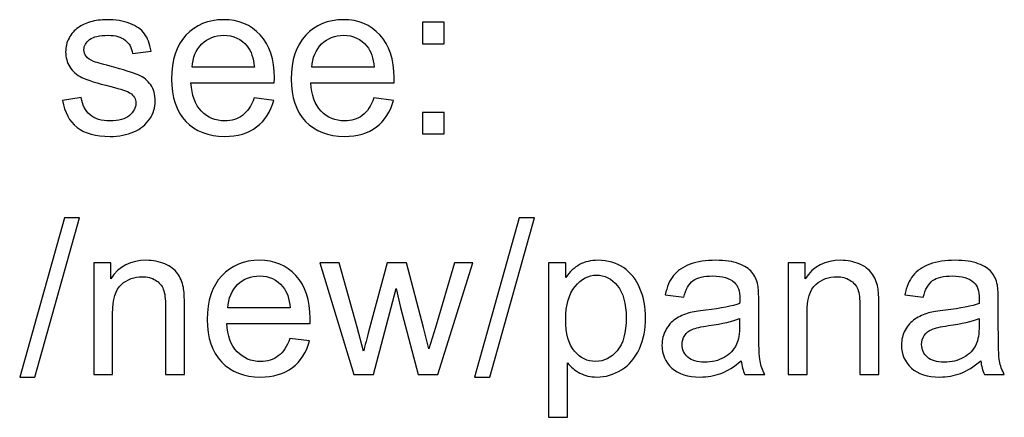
# Model space of a CAD drawing. Header units: inches. Extents: x -3.1 to 14.9, y -9.8 to 5.5.
# Tile 17 of 56: x -0.259 to 0.503, y 4.272 to 4.58. Entities that reach past the tile are written whole.
import ezdxf

# ---------------------------------------------------------------- set-up
doc = ezdxf.new("R2010")
doc.units = ezdxf.units.IN
doc.header["$MEASUREMENT"] = 0
doc.layers.add('Layer 1', color=7, linetype='Continuous')

msp = doc.modelspace()

# ---------------------------------------------------------------- linework, layer by layer
at = {"layer": 'Layer 1', "color": 250}
for points, knots in [([(-0.22625, 4.51743), (-0.22625, 4.51743), (-0.21178, 4.5197), (-0.21178, 4.5197), (-0.21178, 4.5197), (-0.21097, 4.5139), (-0.2087, 4.50945), (-0.20497, 4.50634), (-0.20497, 4.50634), (-0.20128, 4.50326), (-0.19608, 4.5017), (-0.18939, 4.5017), (-0.18939, 4.5017), (-0.18267, 4.5017), (-0.17767, 4.50309), (-0.17442, 4.50581), (-0.17442, 4.50581), (-0.17117, 4.50856), (-0.16953, 4.51178), (-0.16953, 4.51545), (-0.16953, 4.51545), (-0.16953, 4.51878), (-0.17097, 4.52137), (-0.17386, 4.52328), (-0.17386, 4.52328), (-0.17586, 4.52459), (-0.18086, 4.52623), (-0.18883, 4.52823), (-0.18883, 4.52823), (-0.19956, 4.53095), (-0.20703, 4.53328), (-0.21117, 4.53528), (-0.21117, 4.53528), (-0.21531, 4.53726), (-0.21847, 4.54001), (-0.22061, 4.54351), (-0.22061, 4.54351), (-0.22275, 4.54701), (-0.22383, 4.55087), (-0.22383, 4.55509), (-0.22383, 4.55509), (-0.22383, 4.55895), (-0.22294, 4.56251), (-0.22117, 4.56578), (-0.22117, 4.56578), (-0.21942, 4.56909), (-0.217, 4.57181), (-0.21397, 4.57398), (-0.21397, 4.57398), (-0.2117, 4.57565), (-0.20858, 4.57709), (-0.20467, 4.57826), (-0.20467, 4.57826), (-0.20072, 4.57942), (-0.1965, 4.58001), (-0.192, 4.58001), (-0.192, 4.58001), (-0.18522, 4.58001), (-0.17928, 4.57901), (-0.17414, 4.57706), (-0.17414, 4.57706), (-0.169, 4.57512), (-0.16522, 4.57248), (-0.16278, 4.56915), (-0.16278, 4.56915), (-0.16033, 4.56578), (-0.15867, 4.56134), (-0.15775, 4.55576), (-0.15775, 4.55576), (-0.15775, 4.55576), (-0.17206, 4.55378), (-0.17206, 4.55378), (-0.17206, 4.55378), (-0.17272, 4.55823), (-0.17461, 4.5617), (-0.17772, 4.5642), (-0.17772, 4.5642), (-0.18083, 4.5667), (-0.18525, 4.56795), (-0.19094, 4.56795), (-0.19094, 4.56795), (-0.19767, 4.56795), (-0.20247, 4.56684), (-0.20533, 4.56462), (-0.20533, 4.56462), (-0.20822, 4.56239), (-0.20967, 4.55978), (-0.20967, 4.55681), (-0.20967, 4.55681), (-0.20967, 4.55489), (-0.20906, 4.5532), (-0.20786, 4.55167), (-0.20786, 4.55167), (-0.20667, 4.55009), (-0.20481, 4.54881), (-0.20225, 4.54776), (-0.20225, 4.54776), (-0.20078, 4.54723), (-0.19647, 4.54598), (-0.18931, 4.54404), (-0.18931, 4.54404), (-0.17894, 4.54126), (-0.17172, 4.53901), (-0.16764, 4.53723), (-0.16764, 4.53723), (-0.16353, 4.53548), (-0.16031, 4.53289), (-0.15797, 4.52954), (-0.15797, 4.52954), (-0.15564, 4.52617), (-0.15447, 4.52201), (-0.15447, 4.51701), (-0.15447, 4.51701), (-0.15447, 4.51212), (-0.15592, 4.50754), (-0.15875, 4.5032), (-0.15875, 4.5032), (-0.16161, 4.4989), (-0.16572, 4.49556), (-0.17109, 4.4932), (-0.17109, 4.4932), (-0.17644, 4.49084), (-0.18253, 4.48967), (-0.18931, 4.48967), (-0.18931, 4.48967), (-0.20056, 4.48967), (-0.20911, 4.49201), (-0.215, 4.49667), (-0.215, 4.49667), (-0.22089, 4.50134), (-0.22464, 4.50826), (-0.22625, 4.51743)], [0, 0, 0, 0, 0.029412, 0.029412, 0.029412, 0.029412, 0.058824, 0.058824, 0.058824, 0.058824, 0.088235, 0.088235, 0.088235, 0.088235, 0.117647, 0.117647, 0.117647, 0.117647, 0.147059, 0.147059, 0.147059, 0.147059, 0.176471, 0.176471, 0.176471, 0.176471, 0.205882, 0.205882, 0.205882, 0.205882, 0.235294, 0.235294, 0.235294, 0.235294, 0.264706, 0.264706, 0.264706, 0.264706, 0.294118, 0.294118, 0.294118, 0.294118, 0.323529, 0.323529, 0.323529, 0.323529, 0.352941, 0.352941, 0.352941, 0.352941, 0.382353, 0.382353, 0.382353, 0.382353, 0.411765, 0.411765, 0.411765, 0.411765, 0.441176, 0.441176, 0.441176, 0.441176, 0.470588, 0.470588, 0.470588, 0.470588, 0.5, 0.5, 0.5, 0.5, 0.529412, 0.529412, 0.529412, 0.529412, 0.558824, 0.558824, 0.558824, 0.558824, 0.588235, 0.588235, 0.588235, 0.588235, 0.617647, 0.617647, 0.617647, 0.617647, 0.647059, 0.647059, 0.647059, 0.647059, 0.676471, 0.676471, 0.676471, 0.676471, 0.705882, 0.705882, 0.705882, 0.705882, 0.735294, 0.735294, 0.735294, 0.735294, 0.764706, 0.764706, 0.764706, 0.764706, 0.794118, 0.794118, 0.794118, 0.794118, 0.823529, 0.823529, 0.823529, 0.823529, 0.852941, 0.852941, 0.852941, 0.852941, 0.882353, 0.882353, 0.882353, 0.882353, 0.911765, 0.911765, 0.911765, 0.911765, 0.941176, 0.941176, 0.941176, 0.941176, 1, 1, 1, 1]), ([(-0.07792, 4.51945), (-0.07792, 4.51945), (-0.06278, 4.51759), (-0.06278, 4.51759), (-0.06278, 4.51759), (-0.06517, 4.50873), (-0.06958, 4.50187), (-0.07603, 4.49698), (-0.07603, 4.49698), (-0.0825, 4.49212), (-0.09075, 4.48967), (-0.10078, 4.48967), (-0.10078, 4.48967), (-0.11342, 4.48967), (-0.12344, 4.49356), (-0.13083, 4.50134), (-0.13083, 4.50134), (-0.13825, 4.50912), (-0.14194, 4.52004), (-0.14194, 4.53409), (-0.14194, 4.53409), (-0.14194, 4.54865), (-0.13819, 4.55992), (-0.13072, 4.56795), (-0.13072, 4.56795), (-0.12322, 4.57598), (-0.11353, 4.58001), (-0.10158, 4.58001), (-0.10158, 4.58001), (-0.09003, 4.58001), (-0.08058, 4.57606), (-0.07328, 4.5682), (-0.07328, 4.5682), (-0.06594, 4.56034), (-0.06228, 4.54926), (-0.06228, 4.53501), (-0.06228, 4.53501), (-0.06228, 4.53412), (-0.06231, 4.53281), (-0.06236, 4.53109), (-0.06236, 4.53109), (-0.06236, 4.53109), (-0.12681, 4.53109), (-0.12681, 4.53109), (-0.12681, 4.53109), (-0.12628, 4.52159), (-0.12358, 4.51431), (-0.11875, 4.50928), (-0.11875, 4.50928), (-0.11392, 4.50423), (-0.10792, 4.5017), (-0.10069, 4.5017), (-0.10069, 4.5017), (-0.09533, 4.5017), (-0.09075, 4.50312), (-0.08694, 4.50595), (-0.08694, 4.50595), (-0.08314, 4.50876), (-0.08014, 4.51326), (-0.07792, 4.51945)], [0, 0, 0, 0, 0.0625, 0.0625, 0.0625, 0.0625, 0.125, 0.125, 0.125, 0.125, 0.1875, 0.1875, 0.1875, 0.1875, 0.25, 0.25, 0.25, 0.25, 0.3125, 0.3125, 0.3125, 0.3125, 0.375, 0.375, 0.375, 0.375, 0.4375, 0.4375, 0.4375, 0.4375, 0.5, 0.5, 0.5, 0.5, 0.5625, 0.5625, 0.5625, 0.5625, 0.625, 0.625, 0.625, 0.625, 0.6875, 0.6875, 0.6875, 0.6875, 0.75, 0.75, 0.75, 0.75, 0.8125, 0.8125, 0.8125, 0.8125, 0.875, 0.875, 0.875, 0.875, 1, 1, 1, 1]), ([(0.01478, 4.51945), (0.01478, 4.51945), (0.02991, 4.51759), (0.02991, 4.51759), (0.02991, 4.51759), (0.02753, 4.50873), (0.02311, 4.50187), (0.01667, 4.49698), (0.01667, 4.49698), (0.01019, 4.49212), (0.00194, 4.48967), (-0.00809, 4.48967), (-0.00809, 4.48967), (-0.02072, 4.48967), (-0.03075, 4.49356), (-0.03814, 4.50134), (-0.03814, 4.50134), (-0.04556, 4.50912), (-0.04925, 4.52004), (-0.04925, 4.53409), (-0.04925, 4.53409), (-0.04925, 4.54865), (-0.0455, 4.55992), (-0.03803, 4.56795), (-0.03803, 4.56795), (-0.03053, 4.57598), (-0.02083, 4.58001), (-0.00889, 4.58001), (-0.00889, 4.58001), (0.00267, 4.58001), (0.01211, 4.57606), (0.01941, 4.5682), (0.01941, 4.5682), (0.02675, 4.56034), (0.03041, 4.54926), (0.03041, 4.53501), (0.03041, 4.53501), (0.03041, 4.53412), (0.03039, 4.53281), (0.03033, 4.53109), (0.03033, 4.53109), (0.03033, 4.53109), (-0.03411, 4.53109), (-0.03411, 4.53109), (-0.03411, 4.53109), (-0.03358, 4.52159), (-0.03089, 4.51431), (-0.02606, 4.50928), (-0.02606, 4.50928), (-0.02122, 4.50423), (-0.01522, 4.5017), (-0.008, 4.5017), (-0.008, 4.5017), (-0.00264, 4.5017), (0.00194, 4.50312), (0.00575, 4.50595), (0.00575, 4.50595), (0.00956, 4.50876), (0.01256, 4.51326), (0.01478, 4.51945)], [0, 0, 0, 0, 0.0625, 0.0625, 0.0625, 0.0625, 0.125, 0.125, 0.125, 0.125, 0.1875, 0.1875, 0.1875, 0.1875, 0.25, 0.25, 0.25, 0.25, 0.3125, 0.3125, 0.3125, 0.3125, 0.375, 0.375, 0.375, 0.375, 0.4375, 0.4375, 0.4375, 0.4375, 0.5, 0.5, 0.5, 0.5, 0.5625, 0.5625, 0.5625, 0.5625, 0.625, 0.625, 0.625, 0.625, 0.6875, 0.6875, 0.6875, 0.6875, 0.75, 0.75, 0.75, 0.75, 0.8125, 0.8125, 0.8125, 0.8125, 0.875, 0.875, 0.875, 0.875, 1, 1, 1, 1]), ([(0.05239, 4.56137), (0.05239, 4.56137), (0.05239, 4.57804), (0.05239, 4.57804), (0.05239, 4.57804), (0.05239, 4.57804), (0.06908, 4.57804), (0.06908, 4.57804), (0.06908, 4.57804), (0.06908, 4.57804), (0.06908, 4.56137), (0.06908, 4.56137), (0.06908, 4.56137), (0.06908, 4.56137), (0.05239, 4.56137), (0.05239, 4.56137)], [0, 0, 0, 0, 0.2, 0.2, 0.2, 0.2, 0.4, 0.4, 0.4, 0.4, 0.6, 0.6, 0.6, 0.6, 1, 1, 1, 1]), ([(-0.126, 4.54315), (-0.126, 4.54315), (-0.07775, 4.54315), (-0.07775, 4.54315), (-0.07775, 4.54315), (-0.07839, 4.55039), (-0.08025, 4.55587), (-0.08328, 4.55948), (-0.08328, 4.55948), (-0.08794, 4.56512), (-0.094, 4.56795), (-0.10142, 4.56795), (-0.10142, 4.56795), (-0.10814, 4.56795), (-0.11381, 4.5657), (-0.11839, 4.5612), (-0.11839, 4.5612), (-0.12297, 4.5567), (-0.1255, 4.55067), (-0.126, 4.54315)], [0, 0, 0, 0, 0.166667, 0.166667, 0.166667, 0.166667, 0.333333, 0.333333, 0.333333, 0.333333, 0.5, 0.5, 0.5, 0.5, 0.666667, 0.666667, 0.666667, 0.666667, 1, 1, 1, 1]), ([(-0.03331, 4.54315), (-0.03331, 4.54315), (0.01494, 4.54315), (0.01494, 4.54315), (0.01494, 4.54315), (0.0143, 4.55039), (0.01244, 4.55587), (0.00941, 4.55948), (0.00941, 4.55948), (0.00475, 4.56512), (-0.00131, 4.56795), (-0.00872, 4.56795), (-0.00872, 4.56795), (-0.01544, 4.56795), (-0.02111, 4.5657), (-0.0257, 4.5612), (-0.0257, 4.5612), (-0.03028, 4.5567), (-0.03281, 4.55067), (-0.03331, 4.54315)], [0, 0, 0, 0, 0.166667, 0.166667, 0.166667, 0.166667, 0.333333, 0.333333, 0.333333, 0.333333, 0.5, 0.5, 0.5, 0.5, 0.666667, 0.666667, 0.666667, 0.666667, 1, 1, 1, 1]), ([(0.05239, 4.49162), (0.05239, 4.49162), (0.05239, 4.50831), (0.05239, 4.50831), (0.05239, 4.50831), (0.05239, 4.50831), (0.06908, 4.50831), (0.06908, 4.50831), (0.06908, 4.50831), (0.06908, 4.50831), (0.06908, 4.49162), (0.06908, 4.49162), (0.06908, 4.49162), (0.06908, 4.49162), (0.05239, 4.49162), (0.05239, 4.49162)], [0, 0, 0, 0, 0.2, 0.2, 0.2, 0.2, 0.4, 0.4, 0.4, 0.4, 0.6, 0.6, 0.6, 0.6, 1, 1, 1, 1]), ([(-0.25939, 4.3034), (-0.25939, 4.3034), (-0.22481, 4.42676), (-0.22481, 4.42676), (-0.22481, 4.42676), (-0.22481, 4.42676), (-0.21308, 4.42676), (-0.21308, 4.42676), (-0.21308, 4.42676), (-0.21308, 4.42676), (-0.24758, 4.3034), (-0.24758, 4.3034), (-0.24758, 4.3034), (-0.24758, 4.3034), (-0.25939, 4.3034), (-0.25939, 4.3034)], [0, 0, 0, 0, 0.2, 0.2, 0.2, 0.2, 0.4, 0.4, 0.4, 0.4, 0.6, 0.6, 0.6, 0.6, 1, 1, 1, 1]), ([(0.09266, 4.3034), (0.09266, 4.3034), (0.12724, 4.42676), (0.12724, 4.42676), (0.12724, 4.42676), (0.12724, 4.42676), (0.13897, 4.42676), (0.13897, 4.42676), (0.13897, 4.42676), (0.13897, 4.42676), (0.10447, 4.3034), (0.10447, 4.3034), (0.10447, 4.3034), (0.10447, 4.3034), (0.09266, 4.3034), (0.09266, 4.3034)], [0, 0, 0, 0, 0.2, 0.2, 0.2, 0.2, 0.4, 0.4, 0.4, 0.4, 0.6, 0.6, 0.6, 0.6, 1, 1, 1, 1]), ([(-0.20208, 4.30543), (-0.20208, 4.30543), (-0.20208, 4.39184), (-0.20208, 4.39184), (-0.20208, 4.39184), (-0.20208, 4.39184), (-0.18892, 4.39184), (-0.18892, 4.39184), (-0.18892, 4.39184), (-0.18892, 4.39184), (-0.18892, 4.37956), (-0.18892, 4.37956), (-0.18892, 4.37956), (-0.18256, 4.38906), (-0.17339, 4.39381), (-0.16142, 4.39381), (-0.16142, 4.39381), (-0.15619, 4.39381), (-0.15142, 4.39287), (-0.14706, 4.39101), (-0.14706, 4.39101), (-0.14267, 4.38912), (-0.13942, 4.38667), (-0.13725, 4.38362), (-0.13725, 4.38362), (-0.13506, 4.38059), (-0.13356, 4.37698), (-0.13267, 4.37281), (-0.13267, 4.37281), (-0.13214, 4.37009), (-0.13186, 4.36534), (-0.13186, 4.35856), (-0.13186, 4.35856), (-0.13186, 4.35856), (-0.13186, 4.30543), (-0.13186, 4.30543), (-0.13186, 4.30543), (-0.13186, 4.30543), (-0.14653, 4.30543), (-0.14653, 4.30543), (-0.14653, 4.30543), (-0.14653, 4.30543), (-0.14653, 4.35801), (-0.14653, 4.35801), (-0.14653, 4.35801), (-0.14653, 4.36395), (-0.14708, 4.36843), (-0.14822, 4.3714), (-0.14822, 4.3714), (-0.14936, 4.37434), (-0.15139, 4.3767), (-0.15428, 4.37845), (-0.15428, 4.37845), (-0.15719, 4.38023), (-0.16058, 4.38112), (-0.1645, 4.38112), (-0.1645, 4.38112), (-0.17075, 4.38112), (-0.17611, 4.37912), (-0.18067, 4.37517), (-0.18067, 4.37517), (-0.18519, 4.3712), (-0.18744, 4.3637), (-0.18744, 4.35262), (-0.18744, 4.35262), (-0.18744, 4.35262), (-0.18744, 4.30543), (-0.18744, 4.30543), (-0.18744, 4.30543), (-0.18744, 4.30543), (-0.20208, 4.30543), (-0.20208, 4.30543)], [0, 0, 0, 0, 0.052632, 0.052632, 0.052632, 0.052632, 0.105263, 0.105263, 0.105263, 0.105263, 0.157895, 0.157895, 0.157895, 0.157895, 0.210526, 0.210526, 0.210526, 0.210526, 0.263158, 0.263158, 0.263158, 0.263158, 0.315789, 0.315789, 0.315789, 0.315789, 0.368421, 0.368421, 0.368421, 0.368421, 0.421053, 0.421053, 0.421053, 0.421053, 0.473684, 0.473684, 0.473684, 0.473684, 0.526316, 0.526316, 0.526316, 0.526316, 0.578947, 0.578947, 0.578947, 0.578947, 0.631579, 0.631579, 0.631579, 0.631579, 0.684211, 0.684211, 0.684211, 0.684211, 0.736842, 0.736842, 0.736842, 0.736842, 0.789474, 0.789474, 0.789474, 0.789474, 0.842105, 0.842105, 0.842105, 0.842105, 0.894737, 0.894737, 0.894737, 0.894737, 1, 1, 1, 1]), ([(-0.05025, 4.33326), (-0.05025, 4.33326), (-0.03511, 4.3314), (-0.03511, 4.3314), (-0.03511, 4.3314), (-0.0375, 4.32254), (-0.04192, 4.31567), (-0.04836, 4.31079), (-0.04836, 4.31079), (-0.05483, 4.30593), (-0.06309, 4.30348), (-0.07311, 4.30348), (-0.07311, 4.30348), (-0.08575, 4.30348), (-0.09578, 4.30737), (-0.10317, 4.31515), (-0.10317, 4.31515), (-0.11058, 4.32293), (-0.11428, 4.33384), (-0.11428, 4.3479), (-0.11428, 4.3479), (-0.11428, 4.36245), (-0.11053, 4.37373), (-0.10306, 4.38176), (-0.10306, 4.38176), (-0.09556, 4.38979), (-0.08586, 4.39381), (-0.07392, 4.39381), (-0.07392, 4.39381), (-0.06236, 4.39381), (-0.05292, 4.38987), (-0.04561, 4.38201), (-0.04561, 4.38201), (-0.03828, 4.37415), (-0.03461, 4.36306), (-0.03461, 4.34881), (-0.03461, 4.34881), (-0.03461, 4.34793), (-0.03464, 4.34662), (-0.0347, 4.3449), (-0.0347, 4.3449), (-0.0347, 4.3449), (-0.09914, 4.3449), (-0.09914, 4.3449), (-0.09914, 4.3449), (-0.09861, 4.3354), (-0.09592, 4.32812), (-0.09108, 4.32309), (-0.09108, 4.32309), (-0.08625, 4.31804), (-0.08025, 4.31551), (-0.07303, 4.31551), (-0.07303, 4.31551), (-0.06767, 4.31551), (-0.06309, 4.31693), (-0.05928, 4.31976), (-0.05928, 4.31976), (-0.05547, 4.32256), (-0.05247, 4.32706), (-0.05025, 4.33326)], [0, 0, 0, 0, 0.0625, 0.0625, 0.0625, 0.0625, 0.125, 0.125, 0.125, 0.125, 0.1875, 0.1875, 0.1875, 0.1875, 0.25, 0.25, 0.25, 0.25, 0.3125, 0.3125, 0.3125, 0.3125, 0.375, 0.375, 0.375, 0.375, 0.4375, 0.4375, 0.4375, 0.4375, 0.5, 0.5, 0.5, 0.5, 0.5625, 0.5625, 0.5625, 0.5625, 0.625, 0.625, 0.625, 0.625, 0.6875, 0.6875, 0.6875, 0.6875, 0.75, 0.75, 0.75, 0.75, 0.8125, 0.8125, 0.8125, 0.8125, 0.875, 0.875, 0.875, 0.875, 1, 1, 1, 1]), ([(-0.00075, 4.30543), (-0.00075, 4.30543), (-0.0272, 4.39184), (-0.0272, 4.39184), (-0.0272, 4.39184), (-0.0272, 4.39184), (-0.01206, 4.39184), (-0.01206, 4.39184), (-0.01206, 4.39184), (-0.01206, 4.39184), (0.00169, 4.34195), (0.00169, 4.34195), (0.00169, 4.34195), (0.00169, 4.34195), (0.0068, 4.3234), (0.0068, 4.3234), (0.0068, 4.3234), (0.00702, 4.32434), (0.00852, 4.33029), (0.01128, 4.34123), (0.01128, 4.34123), (0.01128, 4.34123), (0.02502, 4.39184), (0.02502, 4.39184), (0.02502, 4.39184), (0.02502, 4.39184), (0.04008, 4.39184), (0.04008, 4.39184), (0.04008, 4.39184), (0.04008, 4.39184), (0.05302, 4.34173), (0.05302, 4.34173), (0.05302, 4.34173), (0.05302, 4.34173), (0.05736, 4.3252), (0.05736, 4.3252), (0.05736, 4.3252), (0.05736, 4.3252), (0.0623, 4.3419), (0.0623, 4.3419), (0.0623, 4.3419), (0.0623, 4.3419), (0.07711, 4.39184), (0.07711, 4.39184), (0.07711, 4.39184), (0.07711, 4.39184), (0.09136, 4.39184), (0.09136, 4.39184), (0.09136, 4.39184), (0.09136, 4.39184), (0.06433, 4.30543), (0.06433, 4.30543), (0.06433, 4.30543), (0.06433, 4.30543), (0.04914, 4.30543), (0.04914, 4.30543), (0.04914, 4.30543), (0.04914, 4.30543), (0.03539, 4.35717), (0.03539, 4.35717), (0.03539, 4.35717), (0.03539, 4.35717), (0.03202, 4.37193), (0.03202, 4.37193), (0.03202, 4.37193), (0.03202, 4.37193), (0.01455, 4.30543), (0.01455, 4.30543), (0.01455, 4.30543), (0.01455, 4.30543), (-0.00075, 4.30543), (-0.00075, 4.30543)], [0, 0, 0, 0, 0.052632, 0.052632, 0.052632, 0.052632, 0.105263, 0.105263, 0.105263, 0.105263, 0.157895, 0.157895, 0.157895, 0.157895, 0.210526, 0.210526, 0.210526, 0.210526, 0.263158, 0.263158, 0.263158, 0.263158, 0.315789, 0.315789, 0.315789, 0.315789, 0.368421, 0.368421, 0.368421, 0.368421, 0.421053, 0.421053, 0.421053, 0.421053, 0.473684, 0.473684, 0.473684, 0.473684, 0.526316, 0.526316, 0.526316, 0.526316, 0.578947, 0.578947, 0.578947, 0.578947, 0.631579, 0.631579, 0.631579, 0.631579, 0.684211, 0.684211, 0.684211, 0.684211, 0.736842, 0.736842, 0.736842, 0.736842, 0.789474, 0.789474, 0.789474, 0.789474, 0.842105, 0.842105, 0.842105, 0.842105, 0.894737, 0.894737, 0.894737, 0.894737, 1, 1, 1, 1]), ([(0.14997, 4.27231), (0.14997, 4.27231), (0.14997, 4.39184), (0.14997, 4.39184), (0.14997, 4.39184), (0.14997, 4.39184), (0.1633, 4.39184), (0.1633, 4.39184), (0.1633, 4.39184), (0.1633, 4.39184), (0.1633, 4.38062), (0.1633, 4.38062), (0.1633, 4.38062), (0.16644, 4.38501), (0.17, 4.38831), (0.17397, 4.39051), (0.17397, 4.39051), (0.17791, 4.3927), (0.18272, 4.39381), (0.18836, 4.39381), (0.18836, 4.39381), (0.19574, 4.39381), (0.20224, 4.3919), (0.20789, 4.38812), (0.20789, 4.38812), (0.21355, 4.38431), (0.2178, 4.37895), (0.22066, 4.37204), (0.22066, 4.37204), (0.22355, 4.36512), (0.225, 4.35754), (0.225, 4.34929), (0.225, 4.34929), (0.225, 4.34045), (0.22341, 4.33248), (0.22022, 4.3254), (0.22022, 4.3254), (0.21705, 4.31831), (0.21244, 4.3129), (0.20639, 4.30912), (0.20639, 4.30912), (0.20033, 4.30537), (0.19397, 4.30348), (0.1873, 4.30348), (0.1873, 4.30348), (0.18241, 4.30348), (0.17805, 4.30451), (0.17416, 4.30656), (0.17416, 4.30656), (0.17028, 4.30862), (0.16711, 4.31123), (0.16461, 4.31437), (0.16461, 4.31437), (0.16461, 4.31437), (0.16461, 4.27231), (0.16461, 4.27231), (0.16461, 4.27231), (0.16461, 4.27231), (0.14997, 4.27231), (0.14997, 4.27231)], [0, 0, 0, 0, 0.0625, 0.0625, 0.0625, 0.0625, 0.125, 0.125, 0.125, 0.125, 0.1875, 0.1875, 0.1875, 0.1875, 0.25, 0.25, 0.25, 0.25, 0.3125, 0.3125, 0.3125, 0.3125, 0.375, 0.375, 0.375, 0.375, 0.4375, 0.4375, 0.4375, 0.4375, 0.5, 0.5, 0.5, 0.5, 0.5625, 0.5625, 0.5625, 0.5625, 0.625, 0.625, 0.625, 0.625, 0.6875, 0.6875, 0.6875, 0.6875, 0.75, 0.75, 0.75, 0.75, 0.8125, 0.8125, 0.8125, 0.8125, 0.875, 0.875, 0.875, 0.875, 1, 1, 1, 1]), ([(0.29905, 4.31609), (0.29361, 4.31148), (0.28838, 4.30823), (0.28338, 4.30631), (0.28338, 4.30631), (0.27835, 4.30443), (0.27297, 4.30348), (0.26722, 4.30348), (0.26722, 4.30348), (0.25772, 4.30348), (0.25044, 4.30579), (0.24533, 4.31043), (0.24533, 4.31043), (0.24024, 4.31506), (0.23769, 4.32101), (0.23769, 4.3282), (0.23769, 4.3282), (0.23769, 4.33245), (0.23863, 4.33631), (0.24058, 4.33981), (0.24058, 4.33981), (0.2425, 4.34331), (0.24502, 4.34612), (0.24813, 4.34823), (0.24813, 4.34823), (0.25127, 4.35034), (0.25477, 4.35195), (0.25869, 4.35304), (0.25869, 4.35304), (0.26155, 4.35379), (0.26588, 4.35454), (0.27169, 4.35523), (0.27169, 4.35523), (0.28352, 4.35665), (0.29224, 4.35831), (0.29783, 4.36029), (0.29783, 4.36029), (0.29788, 4.36229), (0.29791, 4.36356), (0.29791, 4.36409), (0.29791, 4.36409), (0.29791, 4.37006), (0.29652, 4.37429), (0.29374, 4.3767), (0.29374, 4.3767), (0.29002, 4.38004), (0.28444, 4.38167), (0.27708, 4.38167), (0.27708, 4.38167), (0.27019, 4.38167), (0.26511, 4.38048), (0.2618, 4.37806), (0.2618, 4.37806), (0.25852, 4.37565), (0.25611, 4.37137), (0.25452, 4.36523), (0.25452, 4.36523), (0.25452, 4.36523), (0.24022, 4.3672), (0.24022, 4.3672), (0.24022, 4.3672), (0.24152, 4.37331), (0.24366, 4.37829), (0.24663, 4.38204), (0.24663, 4.38204), (0.24961, 4.38581), (0.25394, 4.38873), (0.25958, 4.39076), (0.25958, 4.39076), (0.26522, 4.39279), (0.27174, 4.39381), (0.27919, 4.39381), (0.27919, 4.39381), (0.28658, 4.39381), (0.29255, 4.39293), (0.29716, 4.3912), (0.29716, 4.3912), (0.30177, 4.38945), (0.30516, 4.38729), (0.30735, 4.38465), (0.30735, 4.38465), (0.30952, 4.38201), (0.31102, 4.3787), (0.31191, 4.37467), (0.31191, 4.37467), (0.31238, 4.37217), (0.31263, 4.36767), (0.31263, 4.36117), (0.31263, 4.36117), (0.31263, 4.36117), (0.31263, 4.34165), (0.31263, 4.34165), (0.31263, 4.34165), (0.31263, 4.32801), (0.31294, 4.3194), (0.31358, 4.31581), (0.31358, 4.31581), (0.31419, 4.3122), (0.31544, 4.30873), (0.31727, 4.30543), (0.31727, 4.30543), (0.31727, 4.30543), (0.30196, 4.30543), (0.30196, 4.30543), (0.30196, 4.30543), (0.30046, 4.30845), (0.29946, 4.31201), (0.29905, 4.31609)], [0, 0, 0, 0, 0.035714, 0.035714, 0.035714, 0.035714, 0.071429, 0.071429, 0.071429, 0.071429, 0.107143, 0.107143, 0.107143, 0.107143, 0.142857, 0.142857, 0.142857, 0.142857, 0.178571, 0.178571, 0.178571, 0.178571, 0.214286, 0.214286, 0.214286, 0.214286, 0.25, 0.25, 0.25, 0.25, 0.285714, 0.285714, 0.285714, 0.285714, 0.321429, 0.321429, 0.321429, 0.321429, 0.357143, 0.357143, 0.357143, 0.357143, 0.392857, 0.392857, 0.392857, 0.392857, 0.428571, 0.428571, 0.428571, 0.428571, 0.464286, 0.464286, 0.464286, 0.464286, 0.5, 0.5, 0.5, 0.5, 0.535714, 0.535714, 0.535714, 0.535714, 0.571429, 0.571429, 0.571429, 0.571429, 0.607143, 0.607143, 0.607143, 0.607143, 0.642857, 0.642857, 0.642857, 0.642857, 0.678571, 0.678571, 0.678571, 0.678571, 0.714286, 0.714286, 0.714286, 0.714286, 0.75, 0.75, 0.75, 0.75, 0.785714, 0.785714, 0.785714, 0.785714, 0.821429, 0.821429, 0.821429, 0.821429, 0.857143, 0.857143, 0.857143, 0.857143, 0.892857, 0.892857, 0.892857, 0.892857, 0.928571, 0.928571, 0.928571, 0.928571, 1, 1, 1, 1]), ([(0.33535, 4.30543), (0.33535, 4.30543), (0.33535, 4.39184), (0.33535, 4.39184), (0.33535, 4.39184), (0.33535, 4.39184), (0.34852, 4.39184), (0.34852, 4.39184), (0.34852, 4.39184), (0.34852, 4.39184), (0.34852, 4.37956), (0.34852, 4.37956), (0.34852, 4.37956), (0.35488, 4.38906), (0.36405, 4.39381), (0.37602, 4.39381), (0.37602, 4.39381), (0.38124, 4.39381), (0.38602, 4.39287), (0.39038, 4.39101), (0.39038, 4.39101), (0.39477, 4.38912), (0.39802, 4.38667), (0.40019, 4.38362), (0.40019, 4.38362), (0.40238, 4.38059), (0.40388, 4.37698), (0.40477, 4.37281), (0.40477, 4.37281), (0.4053, 4.37009), (0.40557, 4.36534), (0.40557, 4.35856), (0.40557, 4.35856), (0.40557, 4.35856), (0.40557, 4.30543), (0.40557, 4.30543), (0.40557, 4.30543), (0.40557, 4.30543), (0.39091, 4.30543), (0.39091, 4.30543), (0.39091, 4.30543), (0.39091, 4.30543), (0.39091, 4.35801), (0.39091, 4.35801), (0.39091, 4.35801), (0.39091, 4.36395), (0.39035, 4.36843), (0.38922, 4.3714), (0.38922, 4.3714), (0.38807, 4.37434), (0.38605, 4.3767), (0.38316, 4.37845), (0.38316, 4.37845), (0.38024, 4.38023), (0.37685, 4.38112), (0.37294, 4.38112), (0.37294, 4.38112), (0.36669, 4.38112), (0.36133, 4.37912), (0.35677, 4.37517), (0.35677, 4.37517), (0.35224, 4.3712), (0.34999, 4.3637), (0.34999, 4.35262), (0.34999, 4.35262), (0.34999, 4.35262), (0.34999, 4.30543), (0.34999, 4.30543), (0.34999, 4.30543), (0.34999, 4.30543), (0.33535, 4.30543), (0.33535, 4.30543)], [0, 0, 0, 0, 0.052632, 0.052632, 0.052632, 0.052632, 0.105263, 0.105263, 0.105263, 0.105263, 0.157895, 0.157895, 0.157895, 0.157895, 0.210526, 0.210526, 0.210526, 0.210526, 0.263158, 0.263158, 0.263158, 0.263158, 0.315789, 0.315789, 0.315789, 0.315789, 0.368421, 0.368421, 0.368421, 0.368421, 0.421053, 0.421053, 0.421053, 0.421053, 0.473684, 0.473684, 0.473684, 0.473684, 0.526316, 0.526316, 0.526316, 0.526316, 0.578947, 0.578947, 0.578947, 0.578947, 0.631579, 0.631579, 0.631579, 0.631579, 0.684211, 0.684211, 0.684211, 0.684211, 0.736842, 0.736842, 0.736842, 0.736842, 0.789474, 0.789474, 0.789474, 0.789474, 0.842105, 0.842105, 0.842105, 0.842105, 0.894737, 0.894737, 0.894737, 0.894737, 1, 1, 1, 1]), ([(0.48444, 4.31609), (0.47899, 4.31148), (0.47377, 4.30823), (0.46877, 4.30631), (0.46877, 4.30631), (0.46374, 4.30443), (0.45835, 4.30348), (0.4526, 4.30348), (0.4526, 4.30348), (0.4431, 4.30348), (0.43583, 4.30579), (0.43071, 4.31043), (0.43071, 4.31043), (0.42563, 4.31506), (0.42307, 4.32101), (0.42307, 4.3282), (0.42307, 4.3282), (0.42307, 4.33245), (0.42402, 4.33631), (0.42596, 4.33981), (0.42596, 4.33981), (0.42788, 4.34331), (0.43041, 4.34612), (0.43352, 4.34823), (0.43352, 4.34823), (0.43666, 4.35034), (0.44016, 4.35195), (0.44407, 4.35304), (0.44407, 4.35304), (0.44694, 4.35379), (0.45127, 4.35454), (0.45707, 4.35523), (0.45707, 4.35523), (0.46891, 4.35665), (0.47763, 4.35831), (0.48321, 4.36029), (0.48321, 4.36029), (0.48327, 4.36229), (0.4833, 4.36356), (0.4833, 4.36409), (0.4833, 4.36409), (0.4833, 4.37006), (0.48191, 4.37429), (0.47913, 4.3767), (0.47913, 4.3767), (0.47541, 4.38004), (0.46982, 4.38167), (0.46246, 4.38167), (0.46246, 4.38167), (0.45557, 4.38167), (0.45049, 4.38048), (0.44719, 4.37806), (0.44719, 4.37806), (0.44391, 4.37565), (0.44149, 4.37137), (0.43991, 4.36523), (0.43991, 4.36523), (0.43991, 4.36523), (0.4256, 4.3672), (0.4256, 4.3672), (0.4256, 4.3672), (0.42691, 4.37331), (0.42905, 4.37829), (0.43202, 4.38204), (0.43202, 4.38204), (0.43499, 4.38581), (0.43933, 4.38873), (0.44496, 4.39076), (0.44496, 4.39076), (0.4506, 4.39279), (0.45713, 4.39381), (0.46457, 4.39381), (0.46457, 4.39381), (0.47196, 4.39381), (0.47794, 4.39293), (0.48255, 4.3912), (0.48255, 4.3912), (0.48716, 4.38945), (0.49055, 4.38729), (0.49274, 4.38465), (0.49274, 4.38465), (0.49491, 4.38201), (0.49641, 4.3787), (0.4973, 4.37467), (0.4973, 4.37467), (0.49777, 4.37217), (0.49802, 4.36767), (0.49802, 4.36117), (0.49802, 4.36117), (0.49802, 4.36117), (0.49802, 4.34165), (0.49802, 4.34165), (0.49802, 4.34165), (0.49802, 4.32801), (0.49832, 4.3194), (0.49896, 4.31581), (0.49896, 4.31581), (0.49957, 4.3122), (0.50082, 4.30873), (0.50266, 4.30543), (0.50266, 4.30543), (0.50266, 4.30543), (0.48735, 4.30543), (0.48735, 4.30543), (0.48735, 4.30543), (0.48585, 4.30845), (0.48485, 4.31201), (0.48444, 4.31609)], [0, 0, 0, 0, 0.035714, 0.035714, 0.035714, 0.035714, 0.071429, 0.071429, 0.071429, 0.071429, 0.107143, 0.107143, 0.107143, 0.107143, 0.142857, 0.142857, 0.142857, 0.142857, 0.178571, 0.178571, 0.178571, 0.178571, 0.214286, 0.214286, 0.214286, 0.214286, 0.25, 0.25, 0.25, 0.25, 0.285714, 0.285714, 0.285714, 0.285714, 0.321429, 0.321429, 0.321429, 0.321429, 0.357143, 0.357143, 0.357143, 0.357143, 0.392857, 0.392857, 0.392857, 0.392857, 0.428571, 0.428571, 0.428571, 0.428571, 0.464286, 0.464286, 0.464286, 0.464286, 0.5, 0.5, 0.5, 0.5, 0.535714, 0.535714, 0.535714, 0.535714, 0.571429, 0.571429, 0.571429, 0.571429, 0.607143, 0.607143, 0.607143, 0.607143, 0.642857, 0.642857, 0.642857, 0.642857, 0.678571, 0.678571, 0.678571, 0.678571, 0.714286, 0.714286, 0.714286, 0.714286, 0.75, 0.75, 0.75, 0.75, 0.785714, 0.785714, 0.785714, 0.785714, 0.821429, 0.821429, 0.821429, 0.821429, 0.857143, 0.857143, 0.857143, 0.857143, 0.892857, 0.892857, 0.892857, 0.892857, 0.928571, 0.928571, 0.928571, 0.928571, 1, 1, 1, 1]), ([(0.16322, 4.34815), (0.16322, 4.33704), (0.16547, 4.32881), (0.16997, 4.32348), (0.16997, 4.32348), (0.17447, 4.31817), (0.17994, 4.31551), (0.18633, 4.31551), (0.18633, 4.31551), (0.19283, 4.31551), (0.19841, 4.31826), (0.20305, 4.32379), (0.20305, 4.32379), (0.20769, 4.32929), (0.21002, 4.33781), (0.21002, 4.34937), (0.21002, 4.34937), (0.21002, 4.3604), (0.20774, 4.36862), (0.20322, 4.37412), (0.20322, 4.37412), (0.19869, 4.37959), (0.19328, 4.38234), (0.187, 4.38234), (0.187, 4.38234), (0.18074, 4.38234), (0.17522, 4.37943), (0.17041, 4.37359), (0.17041, 4.37359), (0.16561, 4.36776), (0.16322, 4.35926), (0.16322, 4.34815)], [0, 0, 0, 0, 0.111111, 0.111111, 0.111111, 0.111111, 0.222222, 0.222222, 0.222222, 0.222222, 0.333333, 0.333333, 0.333333, 0.333333, 0.444444, 0.444444, 0.444444, 0.444444, 0.555556, 0.555556, 0.555556, 0.555556, 0.666667, 0.666667, 0.666667, 0.666667, 0.777778, 0.777778, 0.777778, 0.777778, 1, 1, 1, 1]), ([(-0.09833, 4.35695), (-0.09833, 4.35695), (-0.05009, 4.35695), (-0.05009, 4.35695), (-0.05009, 4.35695), (-0.05072, 4.3642), (-0.05259, 4.36967), (-0.05561, 4.37329), (-0.05561, 4.37329), (-0.06028, 4.37893), (-0.06633, 4.38176), (-0.07375, 4.38176), (-0.07375, 4.38176), (-0.08047, 4.38176), (-0.08614, 4.37951), (-0.09072, 4.37501), (-0.09072, 4.37501), (-0.09531, 4.37051), (-0.09783, 4.36448), (-0.09833, 4.35695)], [0, 0, 0, 0, 0.166667, 0.166667, 0.166667, 0.166667, 0.333333, 0.333333, 0.333333, 0.333333, 0.5, 0.5, 0.5, 0.5, 0.666667, 0.666667, 0.666667, 0.666667, 1, 1, 1, 1]), ([(0.29783, 4.34881), (0.2925, 4.34662), (0.28452, 4.34479), (0.27391, 4.34326), (0.27391, 4.34326), (0.26788, 4.3424), (0.26361, 4.34143), (0.26113, 4.34034), (0.26113, 4.34034), (0.25863, 4.33926), (0.25669, 4.33767), (0.25535, 4.33556), (0.25535, 4.33556), (0.254, 4.33348), (0.2533, 4.33117), (0.2533, 4.32862), (0.2533, 4.32862), (0.2533, 4.3247), (0.2548, 4.32145), (0.25774, 4.31884), (0.25774, 4.31884), (0.26069, 4.31626), (0.26502, 4.31495), (0.27072, 4.31495), (0.27072, 4.31495), (0.27635, 4.31495), (0.28138, 4.31617), (0.28577, 4.31865), (0.28577, 4.31865), (0.29016, 4.32112), (0.29341, 4.32451), (0.29546, 4.32879), (0.29546, 4.32879), (0.29705, 4.33209), (0.29783, 4.33698), (0.29783, 4.34343), (0.29783, 4.34343), (0.29783, 4.34343), (0.29783, 4.34881), (0.29783, 4.34881)], [0, 0, 0, 0, 0.090909, 0.090909, 0.090909, 0.090909, 0.181818, 0.181818, 0.181818, 0.181818, 0.272727, 0.272727, 0.272727, 0.272727, 0.363636, 0.363636, 0.363636, 0.363636, 0.454545, 0.454545, 0.454545, 0.454545, 0.545455, 0.545455, 0.545455, 0.545455, 0.636364, 0.636364, 0.636364, 0.636364, 0.727273, 0.727273, 0.727273, 0.727273, 0.818182, 0.818182, 0.818182, 0.818182, 1, 1, 1, 1]), ([(0.48321, 4.34881), (0.47788, 4.34662), (0.46991, 4.34479), (0.4593, 4.34326), (0.4593, 4.34326), (0.45327, 4.3424), (0.44899, 4.34143), (0.44652, 4.34034), (0.44652, 4.34034), (0.44402, 4.33926), (0.44207, 4.33767), (0.44074, 4.33556), (0.44074, 4.33556), (0.43938, 4.33348), (0.43869, 4.33117), (0.43869, 4.32862), (0.43869, 4.32862), (0.43869, 4.3247), (0.44019, 4.32145), (0.44313, 4.31884), (0.44313, 4.31884), (0.44607, 4.31626), (0.45041, 4.31495), (0.4561, 4.31495), (0.4561, 4.31495), (0.46174, 4.31495), (0.46677, 4.31617), (0.47116, 4.31865), (0.47116, 4.31865), (0.47555, 4.32112), (0.4788, 4.32451), (0.48085, 4.32879), (0.48085, 4.32879), (0.48244, 4.33209), (0.48321, 4.33698), (0.48321, 4.34343), (0.48321, 4.34343), (0.48321, 4.34343), (0.48321, 4.34881), (0.48321, 4.34881)], [0, 0, 0, 0, 0.090909, 0.090909, 0.090909, 0.090909, 0.181818, 0.181818, 0.181818, 0.181818, 0.272727, 0.272727, 0.272727, 0.272727, 0.363636, 0.363636, 0.363636, 0.363636, 0.454545, 0.454545, 0.454545, 0.454545, 0.545455, 0.545455, 0.545455, 0.545455, 0.636364, 0.636364, 0.636364, 0.636364, 0.727273, 0.727273, 0.727273, 0.727273, 0.818182, 0.818182, 0.818182, 0.818182, 1, 1, 1, 1])]:
    msp.add_open_spline(points, degree=3, knots=knots, dxfattribs=at)

doc.saveas('drawing.dxf')
